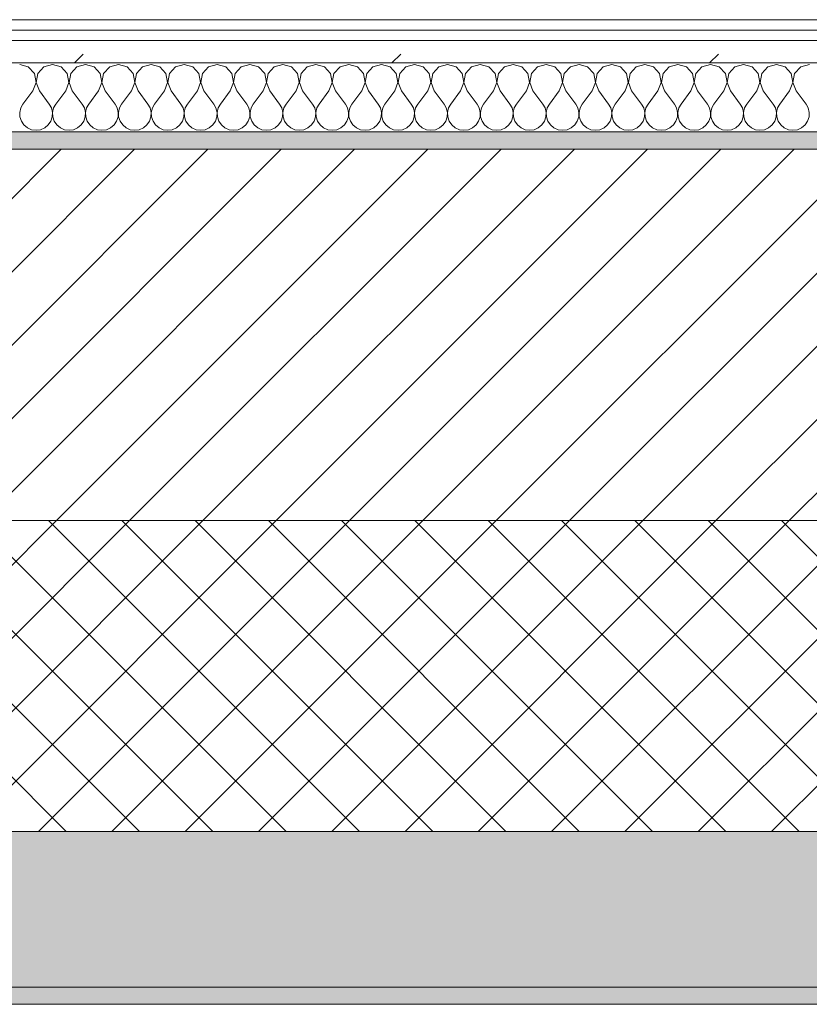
# Model space of a CAD drawing. Header units: millimetres. Extents: x -40968 to 11883, y -18816 to 4378.
# Tile 117 of 209: x -10562 to -10105, y -1699 to -1129. Entities that reach past the tile are written whole.
import ezdxf

# ---------------------------------------------------------------- set-up
doc = ezdxf.new("R2010")
doc.units = ezdxf.units.MM
doc.header["$MEASUREMENT"] = 0
doc.linetypes.add('Wipeout_Contour', pattern=[1000, 0, -1000])
doc.layers.add('12_FAÇ_Façana', color=7, linetype='Continuous')
doc.layers.add('Nuevo_08_E_Envans secs', color=7, linetype='Continuous')
for name, color, linetype, lineweight, true_color in [('12_FAÇ_Façana_Pluma_Nº__102', 7, 'Continuous', 5, 0xcccccc), ('12_FAÇ_Façana_Pluma_Nº__174', 7, 'Continuous', 13, 0xe4ad2c), ('12_FAÇ_Façana_Pluma_Nº__176', 7, 'Continuous', 15, 0x93a0c6), ('Nuevo_08_E_Envans secs_Pluma_Nº__102', 7, 'Continuous', 5, 0xcccccc), ('Nuevo_08_E_Envans secs_Pluma_Nº__171', 171, 'Continuous', 13, 0xaaaaff), ('Nuevo_08_E_Envans secs_Pluma_Nº__177', 7, 'Continuous', 15, 0xf7e046)]:
    doc.layers.add(name, color=color, linetype=linetype, lineweight=lineweight, true_color=true_color)
for name, color, linetype, lineweight in [('12_FAÇ_Façana_Pluma_Nº__2', 8, 'Continuous', 5), ('12_FAÇ_Façana_Pluma_Nº__7', 7, 'Continuous', 5), ('Nuevo_08_E_Envans secs_Pluma_Nº__1', 7, 'Continuous', 5)]:
    doc.layers.add(name, color=color, linetype=linetype, lineweight=lineweight)
pattern_1 = [(45, (0, 0), (-183.848, 183.848), [195, -65]), (45, (7e-14, 183.85), (-183.848, 183.848), [195, -65])]

# ---------------------------------------------------------------- blocks, each defined once
blk = doc.blocks.new('Muro_10_1', base_point=(-12935.93, -1193.98))
at = {"layer": '12_FAÇ_Façana_Pluma_Nº__102', "linetype": 'Continuous', "lineweight": 0, "true_color": 0xe5e5e5}
for points in [[(-12935.93, -1688.98), (-8781.93, -1688.98), (-8781.93, -1598.98), (-12035.86, -1598.98), (-12035.86, -1613.98), (-12435.86, -1613.98), (-12435.86, -1598.98), (-12486.81, -1598.98), (-12486.81, -1613.98), (-12886.81, -1613.98), (-12886.81, -1598.98), (-12935.93, -1598.98)], [(-12935.93, -1698.98), (-8781.93, -1698.98), (-8781.93, -1688.98), (-12935.93, -1688.98)]]:
    blk.add_hatch(color=254, dxfattribs=at).paths.add_polyline_path(points)
at = {"layer": '12_FAÇ_Façana_Pluma_Nº__174', "linetype": 'Continuous', "lineweight": 13, "true_color": 0xe4ad2c}
h = blk.add_hatch(dxfattribs=at)
h.set_pattern_fill('SATE_Aislamiento_0001', color=42, style=0, pattern_type=2)
h.set_pattern_definition([(45, (0, 0), (-21.2132, 21.2132), []), (135, (0, 0), (21.2132, 21.2132), [])])
h.paths.add_polyline_path([(-12035.86, -1598.98), (-8781.93, -1598.98), (-8781.93, -1418.98), (-12035.86, -1418.98)])
at = {"layer": '12_FAÇ_Façana_Pluma_Nº__176', "linetype": 'Continuous', "lineweight": 0, "true_color": 0x495063}
blk.add_hatch(color=251, dxfattribs=at).paths.add_polyline_path([(-11995.86, -1203.98), (-8781.93, -1203.98), (-8781.93, -1193.98), (-11995.86, -1193.98)])
at = {"layer": '12_FAÇ_Façana_Pluma_Nº__2', "linetype": 'Continuous', "lineweight": 5}
h = blk.add_hatch(dxfattribs=at)
h.set_pattern_fill('Ceramic_0001', color=8, style=0, pattern_type=2)
h.set_pattern_definition([(45, (0, 0), (-21.2132, 21.2132), [])])
h.paths.add_polyline_path([(-11995.86, -1418.98), (-8781.93, -1418.98), (-8781.93, -1203.98), (-11995.86, -1203.98)])
at = {"layer": '12_FAÇ_Façana_Pluma_Nº__7', "color": 7, "linetype": 'Continuous', "lineweight": 5}
for p, q in [((-8781.93, -1203.98), (-11995.86, -1203.98)), ((-11995.86, -1418.98), (-8781.93, -1418.98)), ((-12035.86, -1598.98), (-8781.93, -1598.98)), ((-12935.93, -1688.98), (-8781.93, -1688.98))]:
    blk.add_line(p, q, dxfattribs=at)
at = {"layer": '12_FAÇ_Façana_Pluma_Nº__7', "color": 7, "linetype": 'Continuous', "lineweight": 5, "flags": 128}
for points in [[(-8781.93, -1193.98), (-11995.86, -1193.98)], [(-12935.93, -1698.98), (-8781.93, -1698.98)]]:
    blk.add_lwpolyline(points, dxfattribs=at)
blk = doc.blocks.new('*X241')
at = {"layer": 'Nuevo_08_E_Envans secs_Pluma_Nº__102', "color": 254, "linetype": 'Continuous', "lineweight": 5, "true_color": 0xcccccc}
for p, q in [((-10556.9, -1156.35), (-10561.9, -1154.93)), ((-10553.39, -1160.19), (-10556.9, -1156.35)), ((-10547.86, -1156.35), (-10551.38, -1160.19)), ((-10542.86, -1154.93), (-10547.86, -1156.35)), ((-10537.85, -1156.35), (-10542.86, -1154.93)), ((-10534.34, -1160.19), (-10537.85, -1156.35)), ((-10528.82, -1156.35), (-10532.33, -1160.19)), ((-10523.81, -1154.93), (-10528.82, -1156.35)), ((-10518.8, -1156.35), (-10523.81, -1154.93)), ((-10515.29, -1160.19), (-10518.8, -1156.35)), ((-10509.77, -1156.35), (-10513.28, -1160.19)), ((-10504.76, -1154.93), (-10509.77, -1156.35)), ((-10499.75, -1156.35), (-10504.76, -1154.93)), ((-10496.24, -1160.19), (-10499.75, -1156.35)), ((-10490.72, -1156.35), (-10494.23, -1160.19)), ((-10485.71, -1154.93), (-10490.72, -1156.35)), ((-10480.71, -1156.35), (-10485.71, -1154.93)), ((-10477.2, -1160.19), (-10480.71, -1156.35)), ((-10471.67, -1156.35), (-10475.19, -1160.19)), ((-10466.67, -1154.93), (-10471.67, -1156.35)), ((-10461.66, -1156.35), (-10466.67, -1154.93)), ((-10458.15, -1160.19), (-10461.66, -1156.35)), ((-10452.63, -1156.35), (-10456.14, -1160.19)), ((-10447.62, -1154.93), (-10452.63, -1156.35)), ((-10442.61, -1156.35), (-10447.62, -1154.93)), ((-10439.1, -1160.19), (-10442.61, -1156.35)), ((-10433.58, -1156.35), (-10437.09, -1160.19)), ((-10428.57, -1154.93), (-10433.58, -1156.35)), ((-10423.56, -1156.35), (-10428.57, -1154.93)), ((-10420.05, -1160.19), (-10423.56, -1156.35)), ((-10414.53, -1156.35), (-10418.04, -1160.19)), ((-10409.52, -1154.93), (-10414.53, -1156.35)), ((-10404.52, -1156.35), (-10409.52, -1154.93)), ((-10401.01, -1160.19), (-10404.52, -1156.35)), ((-10395.48, -1156.35), (-10398.99, -1160.19)), ((-10390.48, -1154.93), (-10395.48, -1156.35)), ((-10385.47, -1156.35), (-10390.48, -1154.93)), ((-10381.96, -1160.19), (-10385.47, -1156.35)), ((-10376.44, -1156.35), (-10379.95, -1160.19)), ((-10371.43, -1154.93), (-10376.44, -1156.35)), ((-10366.42, -1156.35), (-10371.43, -1154.93)), ((-10362.91, -1160.19), (-10366.42, -1156.35)), ((-10357.39, -1156.35), (-10360.9, -1160.19)), ((-10352.38, -1154.93), (-10357.39, -1156.35)), ((-10347.37, -1156.35), (-10352.38, -1154.93)), ((-10343.86, -1160.19), (-10347.37, -1156.35)), ((-10338.34, -1156.35), (-10341.85, -1160.19)), ((-10333.33, -1154.93), (-10338.34, -1156.35)), ((-10328.33, -1156.35), (-10333.33, -1154.93)), ((-10324.81, -1160.19), (-10328.33, -1156.35)), ((-10319.29, -1156.35), (-10322.8, -1160.19)), ((-10314.29, -1154.93), (-10319.29, -1156.35)), ((-10309.28, -1156.35), (-10314.29, -1154.93)), ((-10305.77, -1160.19), (-10309.28, -1156.35)), ((-10300.25, -1156.35), (-10303.76, -1160.19)), ((-10295.24, -1154.93), (-10300.25, -1156.35)), ((-10290.23, -1156.35), (-10295.24, -1154.93)), ((-10286.72, -1160.19), (-10290.23, -1156.35)), ((-10281.2, -1156.35), (-10284.71, -1160.19)), ((-10276.19, -1154.93), (-10281.2, -1156.35)), ((-10271.18, -1156.35), (-10276.19, -1154.93)), ((-10267.67, -1160.19), (-10271.18, -1156.35)), ((-10262.15, -1156.35), (-10265.66, -1160.19)), ((-10257.14, -1154.93), (-10262.15, -1156.35)), ((-10252.14, -1156.35), (-10257.14, -1154.93)), ((-10248.62, -1160.19), (-10252.14, -1156.35)), ((-10243.1, -1156.35), (-10246.61, -1160.19)), ((-10238.1, -1154.93), (-10243.1, -1156.35)), ((-10233.09, -1156.35), (-10238.1, -1154.93)), ((-10229.58, -1160.19), (-10233.09, -1156.35)), ((-10224.05, -1156.35), (-10227.57, -1160.19)), ((-10219.05, -1154.93), (-10224.05, -1156.35)), ((-10214.04, -1156.35), (-10219.05, -1154.93)), ((-10210.53, -1160.19), (-10214.04, -1156.35)), ((-10205.01, -1156.35), (-10208.52, -1160.19)), ((-10200, -1154.93), (-10205.01, -1156.35)), ((-10194.99, -1156.35), (-10200, -1154.93)), ((-10191.48, -1160.19), (-10194.99, -1156.35)), ((-10185.96, -1156.35), (-10189.47, -1160.19)), ((-10180.95, -1154.93), (-10185.96, -1156.35)), ((-10175.95, -1156.35), (-10180.95, -1154.93)), ((-10172.43, -1160.19), (-10175.95, -1156.35)), ((-10166.91, -1156.35), (-10170.42, -1160.19)), ((-10161.9, -1154.93), (-10166.91, -1156.35)), ((-10156.9, -1156.35), (-10161.9, -1154.93)), ((-10153.39, -1160.19), (-10156.9, -1156.35)), ((-10147.86, -1156.35), (-10151.38, -1160.19)), ((-10142.86, -1154.93), (-10147.86, -1156.35)), ((-10137.85, -1156.35), (-10142.86, -1154.93)), ((-10134.34, -1160.19), (-10137.85, -1156.35)), ((-10128.82, -1156.35), (-10132.33, -1160.19)), ((-10123.81, -1154.93), (-10128.82, -1156.35)), ((-10118.8, -1156.35), (-10123.81, -1154.93)), ((-10115.29, -1160.19), (-10118.8, -1156.35)), ((-10109.77, -1156.35), (-10113.28, -1160.19)), ((-10104.76, -1154.93), (-10109.77, -1156.35)), ((-10552.42, -1165.31), (-10553.39, -1160.19)), ((-10551.38, -1160.19), (-10552.34, -1165.31)), ((-10533.37, -1165.31), (-10534.34, -1160.19)), ((-10532.33, -1160.19), (-10533.29, -1165.31)), ((-10514.32, -1165.31), (-10515.29, -1160.19)), ((-10513.28, -1160.19), (-10514.25, -1165.31)), ((-10495.28, -1165.31), (-10496.24, -1160.19)), ((-10494.23, -1160.19), (-10495.2, -1165.31)), ((-10476.23, -1165.31), (-10477.2, -1160.19)), ((-10475.19, -1160.19), (-10476.15, -1165.31)), ((-10457.18, -1165.31), (-10458.15, -1160.19)), ((-10456.14, -1160.19), (-10457.1, -1165.31)), ((-10438.13, -1165.31), (-10439.1, -1160.19)), ((-10437.09, -1160.19), (-10438.06, -1165.31)), ((-10419.09, -1165.31), (-10420.05, -1160.19)), ((-10418.04, -1160.19), (-10419.01, -1165.31)), ((-10400.04, -1165.31), (-10401.01, -1160.19)), ((-10398.99, -1160.19), (-10399.96, -1165.31)), ((-10380.99, -1165.31), (-10381.96, -1160.19)), ((-10379.95, -1160.19), (-10380.91, -1165.31)), ((-10361.94, -1165.31), (-10362.91, -1160.19)), ((-10360.9, -1160.19), (-10361.87, -1165.31)), ((-10342.9, -1165.31), (-10343.86, -1160.19)), ((-10341.85, -1160.19), (-10342.82, -1165.31)), ((-10323.85, -1165.31), (-10324.81, -1160.19)), ((-10322.8, -1160.19), (-10323.77, -1165.31)), ((-10304.8, -1165.31), (-10305.77, -1160.19)), ((-10303.76, -1160.19), (-10304.72, -1165.31)), ((-10285.75, -1165.31), (-10286.72, -1160.19)), ((-10284.71, -1160.19), (-10285.68, -1165.31)), ((-10266.71, -1165.31), (-10267.67, -1160.19)), ((-10265.66, -1160.19), (-10266.63, -1165.31)), ((-10247.66, -1165.31), (-10248.62, -1160.19)), ((-10246.61, -1160.19), (-10247.58, -1165.31)), ((-10228.61, -1165.31), (-10229.58, -1160.19)), ((-10227.57, -1160.19), (-10228.53, -1165.31)), ((-10209.56, -1165.31), (-10210.53, -1160.19)), ((-10208.52, -1160.19), (-10209.49, -1165.31)), ((-10190.51, -1165.31), (-10191.48, -1160.19)), ((-10189.47, -1160.19), (-10190.44, -1165.31)), ((-10171.47, -1165.31), (-10172.43, -1160.19)), ((-10170.42, -1160.19), (-10171.39, -1165.31)), ((-10152.42, -1165.31), (-10153.39, -1160.19)), ((-10151.38, -1160.19), (-10152.34, -1165.31)), ((-10133.37, -1165.31), (-10134.34, -1160.19)), ((-10132.33, -1160.19), (-10133.29, -1165.31)), ((-10114.32, -1165.31), (-10115.29, -1160.19)), ((-10113.28, -1160.19), (-10114.25, -1165.31)), ((-10554.29, -1170.17), (-10552.42, -1165.31)), ((-10552.34, -1165.31), (-10550.48, -1170.17)), ((-10535.24, -1170.17), (-10533.37, -1165.31)), ((-10533.29, -1165.31), (-10531.43, -1170.17)), ((-10516.19, -1170.17), (-10514.32, -1165.31)), ((-10514.25, -1165.31), (-10512.38, -1170.17)), ((-10497.14, -1170.17), (-10495.28, -1165.31)), ((-10495.2, -1165.31), (-10493.33, -1170.17)), ((-10478.1, -1170.17), (-10476.23, -1165.31)), ((-10476.15, -1165.31), (-10474.29, -1170.17)), ((-10459.05, -1170.17), (-10457.18, -1165.31)), ((-10457.1, -1165.31), (-10455.24, -1170.17)), ((-10440, -1170.17), (-10438.13, -1165.31)), ((-10438.06, -1165.31), (-10436.19, -1170.17)), ((-10420.95, -1170.17), (-10419.09, -1165.31)), ((-10419.01, -1165.31), (-10417.14, -1170.17)), ((-10401.9, -1170.17), (-10400.04, -1165.31)), ((-10399.96, -1165.31), (-10398.1, -1170.17)), ((-10382.86, -1170.17), (-10380.99, -1165.31)), ((-10380.91, -1165.31), (-10379.05, -1170.17)), ((-10363.81, -1170.17), (-10361.94, -1165.31)), ((-10361.87, -1165.31), (-10360, -1170.17)), ((-10344.76, -1170.17), (-10342.9, -1165.31)), ((-10342.82, -1165.31), (-10340.95, -1170.17)), ((-10325.71, -1170.17), (-10323.85, -1165.31)), ((-10323.77, -1165.31), (-10321.9, -1170.17)), ((-10306.67, -1170.17), (-10304.8, -1165.31)), ((-10304.72, -1165.31), (-10302.86, -1170.17)), ((-10287.62, -1170.17), (-10285.75, -1165.31)), ((-10285.68, -1165.31), (-10283.81, -1170.17)), ((-10268.57, -1170.17), (-10266.71, -1165.31)), ((-10266.63, -1165.31), (-10264.76, -1170.17)), ((-10249.52, -1170.17), (-10247.66, -1165.31)), ((-10247.58, -1165.31), (-10245.71, -1170.17)), ((-10230.48, -1170.17), (-10228.61, -1165.31)), ((-10228.53, -1165.31), (-10226.67, -1170.17)), ((-10211.43, -1170.17), (-10209.56, -1165.31)), ((-10209.49, -1165.31), (-10207.62, -1170.17)), ((-10192.38, -1170.17), (-10190.51, -1165.31)), ((-10190.44, -1165.31), (-10188.57, -1170.17)), ((-10173.33, -1170.17), (-10171.47, -1165.31)), ((-10171.39, -1165.31), (-10169.52, -1170.17)), ((-10154.29, -1170.17), (-10152.42, -1165.31)), ((-10152.34, -1165.31), (-10150.48, -1170.17)), ((-10135.24, -1170.17), (-10133.37, -1165.31)), ((-10133.29, -1165.31), (-10131.43, -1170.17)), ((-10116.19, -1170.17), (-10114.32, -1165.31)), ((-10114.25, -1165.31), (-10112.38, -1170.17)), ((-10554.29, -1170.17), (-10560, -1177.79)), ((-10550.48, -1170.17), (-10544.76, -1177.79)), ((-10535.24, -1170.17), (-10540.95, -1177.79)), ((-10531.43, -1170.17), (-10525.71, -1177.79)), ((-10516.19, -1170.17), (-10521.9, -1177.79)), ((-10512.38, -1170.17), (-10506.67, -1177.79)), ((-10497.14, -1170.17), (-10502.86, -1177.79)), ((-10493.33, -1170.17), (-10487.62, -1177.79)), ((-10478.1, -1170.17), (-10483.81, -1177.79)), ((-10474.29, -1170.17), (-10468.57, -1177.79)), ((-10459.05, -1170.17), (-10464.76, -1177.79)), ((-10455.24, -1170.17), (-10449.52, -1177.79)), ((-10440, -1170.17), (-10445.71, -1177.79)), ((-10436.19, -1170.17), (-10430.48, -1177.79)), ((-10420.95, -1170.17), (-10426.67, -1177.79)), ((-10417.14, -1170.17), (-10411.43, -1177.79)), ((-10401.9, -1170.17), (-10407.62, -1177.79)), ((-10398.1, -1170.17), (-10392.38, -1177.79)), ((-10382.86, -1170.17), (-10388.57, -1177.79)), ((-10379.05, -1170.17), (-10373.33, -1177.79)), ((-10363.81, -1170.17), (-10369.52, -1177.79)), ((-10360, -1170.17), (-10354.29, -1177.79)), ((-10344.76, -1170.17), (-10350.48, -1177.79)), ((-10340.95, -1170.17), (-10335.24, -1177.79)), ((-10325.71, -1170.17), (-10331.43, -1177.79)), ((-10321.9, -1170.17), (-10316.19, -1177.79)), ((-10306.67, -1170.17), (-10312.38, -1177.79)), ((-10302.86, -1170.17), (-10297.14, -1177.79)), ((-10287.62, -1170.17), (-10293.33, -1177.79)), ((-10283.81, -1170.17), (-10278.1, -1177.79)), ((-10268.57, -1170.17), (-10274.29, -1177.79)), ((-10264.76, -1170.17), (-10259.05, -1177.79)), ((-10249.52, -1170.17), (-10255.24, -1177.79)), ((-10245.71, -1170.17), (-10240, -1177.79)), ((-10230.48, -1170.17), (-10236.19, -1177.79)), ((-10226.67, -1170.17), (-10220.95, -1177.79)), ((-10211.43, -1170.17), (-10217.14, -1177.79)), ((-10207.62, -1170.17), (-10201.9, -1177.79)), ((-10192.38, -1170.17), (-10198.1, -1177.79)), ((-10188.57, -1170.17), (-10182.86, -1177.79)), ((-10173.33, -1170.17), (-10179.05, -1177.79)), ((-10169.52, -1170.17), (-10163.81, -1177.79)), ((-10154.29, -1170.17), (-10160, -1177.79)), ((-10150.48, -1170.17), (-10144.76, -1177.79)), ((-10135.24, -1170.17), (-10140.95, -1177.79)), ((-10131.43, -1170.17), (-10125.71, -1177.79)), ((-10116.19, -1170.17), (-10121.9, -1177.79)), ((-10112.38, -1170.17), (-10106.67, -1177.79)), ((-10560, -1177.79), (-10561.27, -1180.08)), ((-10543.49, -1180.08), (-10544.76, -1177.79)), ((-10540.95, -1177.79), (-10542.22, -1180.08)), ((-10524.44, -1180.08), (-10525.71, -1177.79)), ((-10521.9, -1177.79), (-10523.18, -1180.08)), ((-10505.4, -1180.08), (-10506.67, -1177.79)), ((-10502.86, -1177.79), (-10504.13, -1180.08)), ((-10486.35, -1180.08), (-10487.62, -1177.79)), ((-10483.81, -1177.79), (-10485.08, -1180.08)), ((-10467.3, -1180.08), (-10468.57, -1177.79)), ((-10464.76, -1177.79), (-10466.03, -1180.08)), ((-10448.25, -1180.08), (-10449.52, -1177.79)), ((-10445.71, -1177.79), (-10446.99, -1180.08)), ((-10429.2, -1180.08), (-10430.48, -1177.79)), ((-10426.67, -1177.79), (-10427.94, -1180.08)), ((-10410.16, -1180.08), (-10411.43, -1177.79)), ((-10407.62, -1177.79), (-10408.89, -1180.08)), ((-10391.11, -1180.08), (-10392.38, -1177.79)), ((-10388.57, -1177.79), (-10389.84, -1180.08)), ((-10372.06, -1180.08), (-10373.33, -1177.79)), ((-10369.52, -1177.79), (-10370.8, -1180.08)), ((-10353.01, -1180.08), (-10354.29, -1177.79)), ((-10350.48, -1177.79), (-10351.75, -1180.08)), ((-10333.97, -1180.08), (-10335.24, -1177.79)), ((-10331.43, -1177.79), (-10332.7, -1180.08)), ((-10314.92, -1180.08), (-10316.19, -1177.79)), ((-10312.38, -1177.79), (-10313.65, -1180.08)), ((-10295.87, -1180.08), (-10297.14, -1177.79)), ((-10293.33, -1177.79), (-10294.6, -1180.08)), ((-10276.82, -1180.08), (-10278.1, -1177.79)), ((-10274.29, -1177.79), (-10275.56, -1180.08)), ((-10257.78, -1180.08), (-10259.05, -1177.79)), ((-10255.24, -1177.79), (-10256.51, -1180.08)), ((-10238.73, -1180.08), (-10240, -1177.79)), ((-10236.19, -1177.79), (-10237.46, -1180.08)), ((-10219.68, -1180.08), (-10220.95, -1177.79)), ((-10217.14, -1177.79), (-10218.41, -1180.08)), ((-10200.63, -1180.08), (-10201.9, -1177.79)), ((-10198.1, -1177.79), (-10199.37, -1180.08)), ((-10181.59, -1180.08), (-10182.86, -1177.79)), ((-10179.05, -1177.79), (-10180.32, -1180.08)), ((-10162.54, -1180.08), (-10163.81, -1177.79)), ((-10160, -1177.79), (-10161.27, -1180.08)), ((-10143.49, -1180.08), (-10144.76, -1177.79)), ((-10140.95, -1177.79), (-10142.22, -1180.08)), ((-10124.44, -1180.08), (-10125.71, -1177.79)), ((-10121.9, -1177.79), (-10123.18, -1180.08)), ((-10105.4, -1180.08), (-10106.67, -1177.79)), ((-10561.27, -1180.08), (-10561.87, -1182.64)), ((-10561.87, -1182.64), (-10561.74, -1185.27)), ((-10561.74, -1185.27), (-10560.9, -1187.76)), ((-10543.86, -1187.76), (-10543.02, -1185.27)), ((-10542.9, -1182.64), (-10543.49, -1180.08)), ((-10543.02, -1185.27), (-10542.9, -1182.64)), ((-10542.22, -1180.08), (-10542.82, -1182.64)), ((-10542.82, -1182.64), (-10542.69, -1185.27)), ((-10542.69, -1185.27), (-10541.85, -1187.76)), ((-10524.81, -1187.76), (-10523.98, -1185.27)), ((-10523.85, -1182.64), (-10524.44, -1180.08)), ((-10523.98, -1185.27), (-10523.85, -1182.64)), ((-10523.18, -1180.08), (-10523.77, -1182.64)), ((-10523.77, -1182.64), (-10523.64, -1185.27)), ((-10523.64, -1185.27), (-10522.8, -1187.76)), ((-10505.77, -1187.76), (-10504.93, -1185.27)), ((-10504.8, -1182.64), (-10505.4, -1180.08)), ((-10504.93, -1185.27), (-10504.8, -1182.64)), ((-10504.13, -1180.08), (-10504.72, -1182.64)), ((-10504.72, -1182.64), (-10504.6, -1185.27)), ((-10504.6, -1185.27), (-10503.76, -1187.76)), ((-10486.72, -1187.76), (-10485.88, -1185.27)), ((-10485.75, -1182.64), (-10486.35, -1180.08)), ((-10485.88, -1185.27), (-10485.75, -1182.64)), ((-10485.08, -1180.08), (-10485.68, -1182.64)), ((-10485.68, -1182.64), (-10485.55, -1185.27)), ((-10485.55, -1185.27), (-10484.71, -1187.76)), ((-10467.67, -1187.76), (-10466.83, -1185.27)), ((-10466.71, -1182.64), (-10467.3, -1180.08)), ((-10466.83, -1185.27), (-10466.71, -1182.64)), ((-10466.03, -1180.08), (-10466.63, -1182.64)), ((-10466.63, -1182.64), (-10466.5, -1185.27)), ((-10466.5, -1185.27), (-10465.66, -1187.76)), ((-10448.62, -1187.76), (-10447.78, -1185.27)), ((-10447.66, -1182.64), (-10448.25, -1180.08)), ((-10447.78, -1185.27), (-10447.66, -1182.64)), ((-10446.99, -1180.08), (-10447.58, -1182.64)), ((-10447.58, -1182.64), (-10447.45, -1185.27)), ((-10447.45, -1185.27), (-10446.61, -1187.76)), ((-10429.58, -1187.76), (-10428.74, -1185.27)), ((-10428.61, -1182.64), (-10429.2, -1180.08)), ((-10428.74, -1185.27), (-10428.61, -1182.64)), ((-10427.94, -1180.08), (-10428.53, -1182.64)), ((-10428.53, -1182.64), (-10428.41, -1185.27)), ((-10428.41, -1185.27), (-10427.57, -1187.76)), ((-10410.53, -1187.76), (-10409.69, -1185.27)), ((-10409.56, -1182.64), (-10410.16, -1180.08)), ((-10409.69, -1185.27), (-10409.56, -1182.64)), ((-10408.89, -1180.08), (-10409.49, -1182.64)), ((-10409.49, -1182.64), (-10409.36, -1185.27)), ((-10409.36, -1185.27), (-10408.52, -1187.76)), ((-10391.48, -1187.76), (-10390.64, -1185.27)), ((-10390.51, -1182.64), (-10391.11, -1180.08)), ((-10390.64, -1185.27), (-10390.51, -1182.64)), ((-10389.84, -1180.08), (-10390.44, -1182.64)), ((-10390.44, -1182.64), (-10390.31, -1185.27)), ((-10390.31, -1185.27), (-10389.47, -1187.76)), ((-10372.43, -1187.76), (-10371.59, -1185.27)), ((-10371.47, -1182.64), (-10372.06, -1180.08)), ((-10371.59, -1185.27), (-10371.47, -1182.64)), ((-10370.8, -1180.08), (-10371.39, -1182.64)), ((-10371.39, -1182.64), (-10371.26, -1185.27)), ((-10371.26, -1185.27), (-10370.42, -1187.76)), ((-10353.39, -1187.76), (-10352.55, -1185.27)), ((-10352.42, -1182.64), (-10353.01, -1180.08)), ((-10352.55, -1185.27), (-10352.42, -1182.64)), ((-10351.75, -1180.08), (-10352.34, -1182.64)), ((-10352.34, -1182.64), (-10352.22, -1185.27)), ((-10352.22, -1185.27), (-10351.38, -1187.76)), ((-10334.34, -1187.76), (-10333.5, -1185.27)), ((-10333.37, -1182.64), (-10333.97, -1180.08)), ((-10333.5, -1185.27), (-10333.37, -1182.64)), ((-10332.7, -1180.08), (-10333.29, -1182.64)), ((-10333.29, -1182.64), (-10333.17, -1185.27)), ((-10333.17, -1185.27), (-10332.33, -1187.76)), ((-10315.29, -1187.76), (-10314.45, -1185.27)), ((-10314.32, -1182.64), (-10314.92, -1180.08)), ((-10314.45, -1185.27), (-10314.32, -1182.64)), ((-10313.65, -1180.08), (-10314.25, -1182.64)), ((-10314.25, -1182.64), (-10314.12, -1185.27)), ((-10314.12, -1185.27), (-10313.28, -1187.76)), ((-10296.24, -1187.76), (-10295.4, -1185.27)), ((-10295.28, -1182.64), (-10295.87, -1180.08)), ((-10295.4, -1185.27), (-10295.28, -1182.64)), ((-10294.6, -1180.08), (-10295.2, -1182.64)), ((-10295.2, -1182.64), (-10295.07, -1185.27)), ((-10295.07, -1185.27), (-10294.23, -1187.76)), ((-10277.2, -1187.76), (-10276.36, -1185.27)), ((-10276.23, -1182.64), (-10276.82, -1180.08)), ((-10276.36, -1185.27), (-10276.23, -1182.64)), ((-10275.56, -1180.08), (-10276.15, -1182.64)), ((-10276.15, -1182.64), (-10276.02, -1185.27)), ((-10276.02, -1185.27), (-10275.19, -1187.76)), ((-10258.15, -1187.76), (-10257.31, -1185.27)), ((-10257.18, -1182.64), (-10257.78, -1180.08)), ((-10257.31, -1185.27), (-10257.18, -1182.64)), ((-10256.51, -1180.08), (-10257.1, -1182.64)), ((-10257.1, -1182.64), (-10256.98, -1185.27)), ((-10256.98, -1185.27), (-10256.14, -1187.76)), ((-10239.1, -1187.76), (-10238.26, -1185.27)), ((-10238.13, -1182.64), (-10238.73, -1180.08)), ((-10238.26, -1185.27), (-10238.13, -1182.64)), ((-10237.46, -1180.08), (-10238.06, -1182.64)), ((-10238.06, -1182.64), (-10237.93, -1185.27)), ((-10237.93, -1185.27), (-10237.09, -1187.76)), ((-10220.05, -1187.76), (-10219.21, -1185.27)), ((-10219.09, -1182.64), (-10219.68, -1180.08)), ((-10219.21, -1185.27), (-10219.09, -1182.64)), ((-10218.41, -1180.08), (-10219.01, -1182.64)), ((-10219.01, -1182.64), (-10218.88, -1185.27)), ((-10218.88, -1185.27), (-10218.04, -1187.76)), ((-10201.01, -1187.76), (-10200.17, -1185.27)), ((-10200.04, -1182.64), (-10200.63, -1180.08)), ((-10200.17, -1185.27), (-10200.04, -1182.64)), ((-10199.37, -1180.08), (-10199.96, -1182.64)), ((-10199.96, -1182.64), (-10199.83, -1185.27)), ((-10199.83, -1185.27), (-10198.99, -1187.76)), ((-10181.96, -1187.76), (-10181.12, -1185.27)), ((-10180.99, -1182.64), (-10181.59, -1180.08)), ((-10181.12, -1185.27), (-10180.99, -1182.64)), ((-10180.32, -1180.08), (-10180.91, -1182.64)), ((-10180.91, -1182.64), (-10180.79, -1185.27)), ((-10180.79, -1185.27), (-10179.95, -1187.76)), ((-10162.91, -1187.76), (-10162.07, -1185.27)), ((-10161.94, -1182.64), (-10162.54, -1180.08)), ((-10162.07, -1185.27), (-10161.94, -1182.64)), ((-10161.27, -1180.08), (-10161.87, -1182.64)), ((-10161.87, -1182.64), (-10161.74, -1185.27)), ((-10161.74, -1185.27), (-10160.9, -1187.76)), ((-10143.86, -1187.76), (-10143.02, -1185.27)), ((-10142.9, -1182.64), (-10143.49, -1180.08)), ((-10143.02, -1185.27), (-10142.9, -1182.64)), ((-10142.22, -1180.08), (-10142.82, -1182.64)), ((-10142.82, -1182.64), (-10142.69, -1185.27)), ((-10142.69, -1185.27), (-10141.85, -1187.76)), ((-10124.81, -1187.76), (-10123.98, -1185.27)), ((-10123.85, -1182.64), (-10124.44, -1180.08)), ((-10123.98, -1185.27), (-10123.85, -1182.64)), ((-10123.18, -1180.08), (-10123.77, -1182.64)), ((-10123.77, -1182.64), (-10123.64, -1185.27)), ((-10123.64, -1185.27), (-10122.8, -1187.76)), ((-10105.77, -1187.76), (-10104.93, -1185.27)), ((-10104.8, -1182.64), (-10105.4, -1180.08)), ((-10104.93, -1185.27), (-10104.8, -1182.64)), ((-10560.9, -1187.76), (-10559.41, -1189.92)), ((-10559.41, -1189.92), (-10557.39, -1191.6)), ((-10547.37, -1191.6), (-10545.35, -1189.92)), ((-10545.35, -1189.92), (-10543.86, -1187.76)), ((-10541.85, -1187.76), (-10540.36, -1189.92)), ((-10540.36, -1189.92), (-10538.34, -1191.6)), ((-10528.33, -1191.6), (-10526.3, -1189.92)), ((-10526.3, -1189.92), (-10524.81, -1187.76)), ((-10522.8, -1187.76), (-10521.32, -1189.92)), ((-10521.32, -1189.92), (-10519.29, -1191.6)), ((-10509.28, -1191.6), (-10507.26, -1189.92)), ((-10507.26, -1189.92), (-10505.77, -1187.76)), ((-10503.76, -1187.76), (-10502.27, -1189.92)), ((-10502.27, -1189.92), (-10500.25, -1191.6)), ((-10490.23, -1191.6), (-10488.21, -1189.92)), ((-10488.21, -1189.92), (-10486.72, -1187.76)), ((-10484.71, -1187.76), (-10483.22, -1189.92)), ((-10483.22, -1189.92), (-10481.2, -1191.6)), ((-10471.18, -1191.6), (-10469.16, -1189.92)), ((-10469.16, -1189.92), (-10467.67, -1187.76)), ((-10465.66, -1187.76), (-10464.17, -1189.92)), ((-10464.17, -1189.92), (-10462.15, -1191.6)), ((-10452.14, -1191.6), (-10450.11, -1189.92)), ((-10450.11, -1189.92), (-10448.62, -1187.76)), ((-10446.61, -1187.76), (-10445.13, -1189.92)), ((-10445.13, -1189.92), (-10443.1, -1191.6)), ((-10433.09, -1191.6), (-10431.06, -1189.92)), ((-10431.06, -1189.92), (-10429.58, -1187.76)), ((-10427.57, -1187.76), (-10426.08, -1189.92)), ((-10426.08, -1189.92), (-10424.05, -1191.6)), ((-10414.04, -1191.6), (-10412.02, -1189.92)), ((-10412.02, -1189.92), (-10410.53, -1187.76)), ((-10408.52, -1187.76), (-10407.03, -1189.92)), ((-10407.03, -1189.92), (-10405.01, -1191.6)), ((-10394.99, -1191.6), (-10392.97, -1189.92)), ((-10392.97, -1189.92), (-10391.48, -1187.76)), ((-10389.47, -1187.76), (-10387.98, -1189.92)), ((-10387.98, -1189.92), (-10385.96, -1191.6)), ((-10375.95, -1191.6), (-10373.92, -1189.92)), ((-10373.92, -1189.92), (-10372.43, -1187.76)), ((-10370.42, -1187.76), (-10368.94, -1189.92)), ((-10368.94, -1189.92), (-10366.91, -1191.6)), ((-10356.9, -1191.6), (-10354.87, -1189.92)), ((-10354.87, -1189.92), (-10353.39, -1187.76)), ((-10351.38, -1187.76), (-10349.89, -1189.92)), ((-10349.89, -1189.92), (-10347.86, -1191.6)), ((-10337.85, -1191.6), (-10335.83, -1189.92)), ((-10335.83, -1189.92), (-10334.34, -1187.76)), ((-10332.33, -1187.76), (-10330.84, -1189.92)), ((-10330.84, -1189.92), (-10328.82, -1191.6)), ((-10318.8, -1191.6), (-10316.78, -1189.92)), ((-10316.78, -1189.92), (-10315.29, -1187.76)), ((-10313.28, -1187.76), (-10311.79, -1189.92)), ((-10311.79, -1189.92), (-10309.77, -1191.6)), ((-10299.75, -1191.6), (-10297.73, -1189.92)), ((-10297.73, -1189.92), (-10296.24, -1187.76)), ((-10294.23, -1187.76), (-10292.74, -1189.92)), ((-10292.74, -1189.92), (-10290.72, -1191.6)), ((-10280.71, -1191.6), (-10278.68, -1189.92)), ((-10278.68, -1189.92), (-10277.2, -1187.76)), ((-10275.19, -1187.76), (-10273.7, -1189.92)), ((-10273.7, -1189.92), (-10271.67, -1191.6)), ((-10261.66, -1191.6), (-10259.64, -1189.92)), ((-10259.64, -1189.92), (-10258.15, -1187.76)), ((-10256.14, -1187.76), (-10254.65, -1189.92)), ((-10254.65, -1189.92), (-10252.63, -1191.6)), ((-10242.61, -1191.6), (-10240.59, -1189.92)), ((-10240.59, -1189.92), (-10239.1, -1187.76)), ((-10237.09, -1187.76), (-10235.6, -1189.92)), ((-10235.6, -1189.92), (-10233.58, -1191.6)), ((-10223.56, -1191.6), (-10221.54, -1189.92)), ((-10221.54, -1189.92), (-10220.05, -1187.76)), ((-10218.04, -1187.76), (-10216.55, -1189.92)), ((-10216.55, -1189.92), (-10214.53, -1191.6)), ((-10204.52, -1191.6), (-10202.49, -1189.92)), ((-10202.49, -1189.92), (-10201.01, -1187.76)), ((-10198.99, -1187.76), (-10197.51, -1189.92)), ((-10197.51, -1189.92), (-10195.48, -1191.6)), ((-10185.47, -1191.6), (-10183.45, -1189.92)), ((-10183.45, -1189.92), (-10181.96, -1187.76)), ((-10179.95, -1187.76), (-10178.46, -1189.92)), ((-10178.46, -1189.92), (-10176.44, -1191.6)), ((-10166.42, -1191.6), (-10164.4, -1189.92)), ((-10164.4, -1189.92), (-10162.91, -1187.76)), ((-10160.9, -1187.76), (-10159.41, -1189.92)), ((-10159.41, -1189.92), (-10157.39, -1191.6)), ((-10147.37, -1191.6), (-10145.35, -1189.92)), ((-10145.35, -1189.92), (-10143.86, -1187.76)), ((-10141.85, -1187.76), (-10140.36, -1189.92)), ((-10140.36, -1189.92), (-10138.34, -1191.6)), ((-10128.33, -1191.6), (-10126.3, -1189.92)), ((-10126.3, -1189.92), (-10124.81, -1187.76)), ((-10122.8, -1187.76), (-10121.32, -1189.92)), ((-10121.32, -1189.92), (-10119.29, -1191.6)), ((-10109.28, -1191.6), (-10107.26, -1189.92)), ((-10107.26, -1189.92), (-10105.77, -1187.76)), ((-10557.39, -1191.6), (-10554.98, -1192.66)), ((-10554.98, -1192.66), (-10552.38, -1193.02)), ((-10552.38, -1193.02), (-10549.78, -1192.66)), ((-10549.78, -1192.66), (-10547.37, -1191.6)), ((-10538.34, -1191.6), (-10535.94, -1192.66)), ((-10535.94, -1192.66), (-10533.33, -1193.02)), ((-10533.33, -1193.02), (-10530.73, -1192.66)), ((-10530.73, -1192.66), (-10528.33, -1191.6)), ((-10519.29, -1191.6), (-10516.89, -1192.66)), ((-10516.89, -1192.66), (-10514.29, -1193.02)), ((-10514.29, -1193.02), (-10511.68, -1192.66)), ((-10511.68, -1192.66), (-10509.28, -1191.6)), ((-10500.25, -1191.6), (-10497.84, -1192.66)), ((-10497.84, -1192.66), (-10495.24, -1193.02)), ((-10495.24, -1193.02), (-10492.64, -1192.66)), ((-10492.64, -1192.66), (-10490.23, -1191.6)), ((-10481.2, -1191.6), (-10478.79, -1192.66)), ((-10478.79, -1192.66), (-10476.19, -1193.02)), ((-10476.19, -1193.02), (-10473.59, -1192.66)), ((-10473.59, -1192.66), (-10471.18, -1191.6)), ((-10462.15, -1191.6), (-10459.75, -1192.66)), ((-10459.75, -1192.66), (-10457.14, -1193.02)), ((-10457.14, -1193.02), (-10454.54, -1192.66)), ((-10454.54, -1192.66), (-10452.14, -1191.6)), ((-10443.1, -1191.6), (-10440.7, -1192.66)), ((-10440.7, -1192.66), (-10438.1, -1193.02)), ((-10438.1, -1193.02), (-10435.49, -1192.66)), ((-10435.49, -1192.66), (-10433.09, -1191.6)), ((-10424.05, -1191.6), (-10421.65, -1192.66)), ((-10421.65, -1192.66), (-10419.05, -1193.02)), ((-10419.05, -1193.02), (-10416.45, -1192.66)), ((-10416.45, -1192.66), (-10414.04, -1191.6)), ((-10405.01, -1191.6), (-10402.6, -1192.66)), ((-10402.6, -1192.66), (-10400, -1193.02)), ((-10400, -1193.02), (-10397.4, -1192.66)), ((-10397.4, -1192.66), (-10394.99, -1191.6)), ((-10385.96, -1191.6), (-10383.55, -1192.66)), ((-10383.55, -1192.66), (-10380.95, -1193.02)), ((-10380.95, -1193.02), (-10378.35, -1192.66)), ((-10378.35, -1192.66), (-10375.95, -1191.6)), ((-10366.91, -1191.6), (-10364.51, -1192.66)), ((-10364.51, -1192.66), (-10361.9, -1193.02)), ((-10361.9, -1193.02), (-10359.3, -1192.66)), ((-10359.3, -1192.66), (-10356.9, -1191.6)), ((-10347.86, -1191.6), (-10345.46, -1192.66)), ((-10345.46, -1192.66), (-10342.86, -1193.02)), ((-10342.86, -1193.02), (-10340.25, -1192.66)), ((-10340.25, -1192.66), (-10337.85, -1191.6)), ((-10328.82, -1191.6), (-10326.41, -1192.66)), ((-10326.41, -1192.66), (-10323.81, -1193.02)), ((-10323.81, -1193.02), (-10321.21, -1192.66)), ((-10321.21, -1192.66), (-10318.8, -1191.6)), ((-10309.77, -1191.6), (-10307.36, -1192.66)), ((-10307.36, -1192.66), (-10304.76, -1193.02)), ((-10304.76, -1193.02), (-10302.16, -1192.66)), ((-10302.16, -1192.66), (-10299.75, -1191.6)), ((-10290.72, -1191.6), (-10288.32, -1192.66)), ((-10288.32, -1192.66), (-10285.71, -1193.02)), ((-10285.71, -1193.02), (-10283.11, -1192.66)), ((-10283.11, -1192.66), (-10280.71, -1191.6)), ((-10271.67, -1191.6), (-10269.27, -1192.66)), ((-10269.27, -1192.66), (-10266.67, -1193.02)), ((-10266.67, -1193.02), (-10264.06, -1192.66)), ((-10264.06, -1192.66), (-10261.66, -1191.6)), ((-10252.63, -1191.6), (-10250.22, -1192.66)), ((-10250.22, -1192.66), (-10247.62, -1193.02)), ((-10247.62, -1193.02), (-10245.02, -1192.66)), ((-10245.02, -1192.66), (-10242.61, -1191.6)), ((-10233.58, -1191.6), (-10231.17, -1192.66)), ((-10231.17, -1192.66), (-10228.57, -1193.02)), ((-10228.57, -1193.02), (-10225.97, -1192.66)), ((-10225.97, -1192.66), (-10223.56, -1191.6)), ((-10214.53, -1191.6), (-10212.13, -1192.66)), ((-10212.13, -1192.66), (-10209.52, -1193.02)), ((-10209.52, -1193.02), (-10206.92, -1192.66)), ((-10206.92, -1192.66), (-10204.52, -1191.6)), ((-10195.48, -1191.6), (-10193.08, -1192.66)), ((-10193.08, -1192.66), (-10190.48, -1193.02)), ((-10190.48, -1193.02), (-10187.87, -1192.66)), ((-10187.87, -1192.66), (-10185.47, -1191.6)), ((-10176.44, -1191.6), (-10174.03, -1192.66)), ((-10174.03, -1192.66), (-10171.43, -1193.02)), ((-10171.43, -1193.02), (-10168.83, -1192.66)), ((-10168.83, -1192.66), (-10166.42, -1191.6)), ((-10157.39, -1191.6), (-10154.98, -1192.66)), ((-10154.98, -1192.66), (-10152.38, -1193.02)), ((-10152.38, -1193.02), (-10149.78, -1192.66)), ((-10149.78, -1192.66), (-10147.37, -1191.6)), ((-10138.34, -1191.6), (-10135.94, -1192.66)), ((-10135.94, -1192.66), (-10133.33, -1193.02)), ((-10133.33, -1193.02), (-10130.73, -1192.66)), ((-10130.73, -1192.66), (-10128.33, -1191.6)), ((-10119.29, -1191.6), (-10116.89, -1192.66)), ((-10116.89, -1192.66), (-10114.29, -1193.02)), ((-10114.29, -1193.02), (-10111.68, -1192.66)), ((-10111.68, -1192.66), (-10109.28, -1191.6))]:
    blk.add_line(p, q, dxfattribs=at)
blk = doc.blocks.new('Muro_94_1', base_point=(-8781.93, -1193.98))
at = {"layer": 'Nuevo_08_E_Envans secs_Pluma_Nº__1', "color": 7, "linetype": 'Continuous', "lineweight": 5, "flags": 128}
blk.add_lwpolyline([(-12035.86, -1193.98), (-8781.93, -1193.98)], dxfattribs=at)
at = {"color": 254, "linetype": 'Wipeout_Contour', "lineweight": 0, "ltscale": 41757.661054}
blk.add_wipeout([(-11970.86, -1134.98), (-8781.93, -1134.98), (-8781.93, -1128.98), (-11970.86, -1128.98)], dxfattribs=at).dxf.layer = 'Nuevo_08_E_Envans secs'
at = {"color": 254, "linetype": 'Wipeout_Contour', "lineweight": 0, "ltscale": 41788.485381}
blk.add_wipeout([(-11982.86, -1153.98), (-8781.93, -1153.98), (-8781.93, -1140.98), (-11982.86, -1140.98)], dxfattribs=at).dxf.layer = 'Nuevo_08_E_Envans secs'
at = {"layer": 'Nuevo_08_E_Envans secs_Pluma_Nº__171', "linetype": 'Continuous', "lineweight": 13, "true_color": 0xaaaaff}
h = blk.add_hatch(dxfattribs=at)
h.set_pattern_fill('Panellat_HPL_0001', color=161, style=0, pattern_type=2)
h.set_pattern_definition(pattern_1)
h.paths.add_polyline_path([(-11970.86, -1134.98), (-8781.93, -1134.98), (-8781.93, -1128.98), (-11970.86, -1128.98)])
at = {"layer": 'Nuevo_08_E_Envans secs_Pluma_Nº__177', "linetype": 'Continuous', "lineweight": 15, "true_color": 0xf7e046}
h = blk.add_hatch(dxfattribs=at)
h.set_pattern_fill('Panellat_HPL_0001', color=53, style=0, pattern_type=2)
h.set_pattern_definition(pattern_1)
h.paths.add_polyline_path([(-11982.86, -1153.98), (-8781.93, -1153.98), (-8781.93, -1140.98), (-11982.86, -1140.98)])
at = {"layer": 'Nuevo_08_E_Envans secs_Pluma_Nº__1', "color": 7, "linetype": 'Continuous', "lineweight": 5}
for p, q in [((-8781.93, -1134.98), (-11976.86, -1134.98)), ((-8781.93, -1140.98), (-11982.86, -1140.98)), ((-8781.93, -1153.98), (-11995.86, -1153.98))]:
    blk.add_line(p, q, dxfattribs=at)
at = {"layer": 'Nuevo_08_E_Envans secs_Pluma_Nº__1', "color": 7, "linetype": 'Continuous', "lineweight": 5, "flags": 128}
blk.add_lwpolyline([(-8781.93, -1128.98), (-11970.86, -1128.98)], dxfattribs=at)
at = {"layer": 'Nuevo_08_E_Envans secs', "color": 7, "lineweight": 20}
blk.add_blockref('*X241', (0, 0), dxfattribs=at)

msp = doc.modelspace()

# ---------------------------------------------------------------- block references
at = {"layer": '12_FAÇ_Façana', "color": 7, "lineweight": 20}
msp.add_blockref('Muro_10_1', (-12935.93, -1193.98), dxfattribs=at)

# ---------------------------------------------------------------- next in the draw order: block references
at = {"layer": 'Nuevo_08_E_Envans secs', "color": 7, "lineweight": 20}
msp.add_blockref('Muro_94_1', (-8781.93, -1193.98), dxfattribs=at)

doc.saveas('drawing.dxf')
